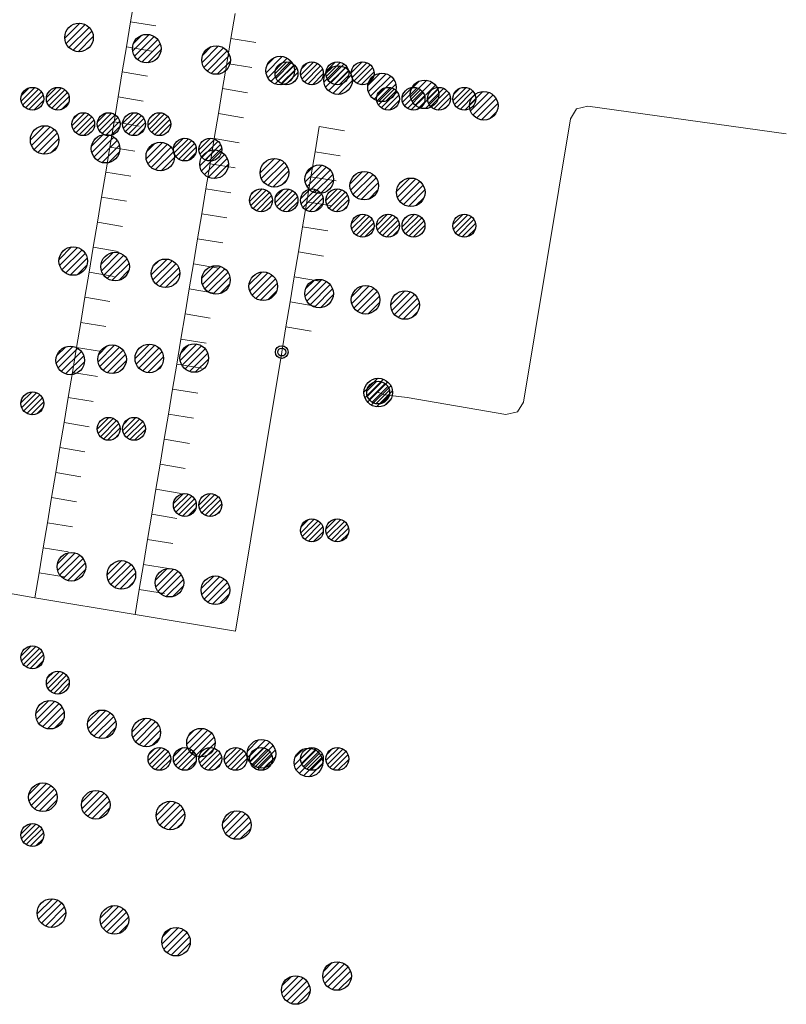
# Model space of a CAD drawing. Header units: metres. Extents: x 197355 to 199157, y 355772 to 356286.
# Tile 173 of 256: x 198057 to 198088, y 355924 to 355963. Entities that reach past the tile are written whole.
import ezdxf
from ezdxf.lldxf.tags import DXFTag

# ---------------------------------------------------------------- set-up
doc = ezdxf.new("R2010")
doc.units = ezdxf.units.M
for name, color, linetype, lineweight in [('B-WE-KL-DATA_HULPSTUK_KPNB.V.-S', 90, 'Continuous', 25), ('B-WE-KL-ET_LS_ENEXISNETBEHEERB.V.-G', 190, 'KL-LS-N', 18), ('B-WE-KL-ET_LS_HULPSTUK_ENEXISNETBEHEERB.V.-S', 190, 'Continuous', 25), ('B-WE-KL-ET_LS_KABELBUNDEL_ENEXISNETBEHEERB.V.-G', 190, 'KL-BUNDEL-N', 18), ('B-WE-KL-GAS_HULPSTUK_ENEXISNETBEHEERB.V.-S', 30, 'Continuous', 25), ('B-WE-KL-WATER_HULPSTUK_NVWATERLEIDINGMAATSCHAPPIJLIMBURG-S', 170, 'Continuous', 25), ('B-WE-KL-WATER_TRANSPORTLEIDING_NVWATERLEIDINGMAATSCHAPPIJLIMBURG-G', 170, 'KL-WATER-TR-N', 18)]:
    doc.layers.add(name, color=color, linetype=linetype, lineweight=lineweight)
doc.styles.get("Standard").update_dxf_attribs({"font": 'isocp.shx'})
doc.linetypes.add('KL-BUNDEL-N', pattern='A,28,-5,[103,NLCS.SHX,S=1.25,R=0,X=0,Y=0],-5,[103,NLCS.SHX,S=1.25,R=0,X=0,Y=0],-5,[103,NLCS.SHX,S=1.25,R=0,X=0,Y=0],-5,[103,NLCS.SHX,S=1.25,R=0,X=0,Y=0],-5', length=53)
tags = doc.linetypes.add('KL-LS-N', pattern='A,4,-1,[103,NLCS.SHX,S=0.75,R=0,X=0,Y=0],-1,4,-1,["L",Standard,S=1,R=0,X=0,Y=-0.5],-2', length=13).pattern_tags.tags
tags[18] = DXFTag(74, 10)
doc.linetypes.add('KL-WATER-TR-N', pattern='A,7,-0.5,[168,NLCS.SHX,S=0.75,R=0,X=0.75,Y=0],-2,[168,NLCS.SHX,S=0.75,R=0,X=0.75,Y=0],-2', length=11.5)

# ---------------------------------------------------------------- blocks, each defined once
blk = doc.blocks.new('SKL-ET_HULP_MOF-SO')
h = blk.add_hatch()
h.set_pattern_fill('ANSI31', color=256, scale=6, style=0)
h.set_pattern_definition([(45, (-2.25, -126.982), (-0.53033, 0.53033), [])])
edge = h.paths.add_edge_path()
edge.add_arc((0, 0), 2.25, 0, 360)
at = {"linetype": 'Continuous'}
blk.add_circle((0, 0), 2.25, dxfattribs=at)
blk = doc.blocks.new('SKL-WTB_HULP_AANSLUITPUNT-SO')
h = blk.add_hatch()
h.set_pattern_fill('ANSI31', color=256, scale=3, style=0)
h.set_pattern_definition([(45, (-1.125, -63.491), (-0.265165, 0.265165), [])])
edge = h.paths.add_edge_path()
edge.add_arc((0, 0), 1.125, 0, 360)
at = {"linetype": 'Continuous'}
blk.add_circle((0, 0), 1.125, dxfattribs=at)
blk = doc.blocks.new('SKL-ET_HULP_AANSLUITPUNT-SO')
h = blk.add_hatch()
h.set_pattern_fill('ANSI31', color=256, scale=30, style=0)
h.set_pattern_definition([(45, (-11.25, -634.91), (-2.65165, 2.65165), [])])
edge = h.paths.add_edge_path()
edge.add_arc((0, 0), 11.25, 0, 360)
at = {"linetype": 'Continuous'}
blk.add_circle((0, 0), 11.25, dxfattribs=at)
blk = doc.blocks.new('SIE-WEG_AFVALBAK_TYPE_01')
for radius in [0.25, 0.156]:
    blk.add_circle((0, 0), radius)

msp = doc.modelspace()

# ---------------------------------------------------------------- linework, layer by layer
at = {"layer": 'B-WE-KL-ET_LS_ENEXISNETBEHEERB.V.-G', "ltscale": 0.5, "flags": 128}
msp.add_lwpolyline([(198071.51, 355948.429), (198071.524, 355948.427), (198071.764, 355948.338), (198072.656, 355948.232), (198076.538, 355947.562), (198076.988, 355947.664), (198077.232, 355948.055), (198079.082, 355959.215), (198079.319, 355959.601), (198079.757, 355959.712), (198087.573, 355958.624)], dxfattribs=at)
msp.add_lwpolyline([(198071.51, 355948.429), (198071.524, 355948.427), (198071.764, 355948.338), (198072.656, 355948.232), (198076.538, 355947.562), (198076.988, 355947.664), (198077.232, 355948.055), (198079.082, 355959.215), (198079.319, 355959.601), (198079.757, 355959.712), (198087.573, 355958.624)], dxfattribs=at)
at = {"layer": 'B-WE-KL-ET_LS_KABELBUNDEL_ENEXISNETBEHEERB.V.-G', "ltscale": 0.5, "flags": 128}
for points in [[(198072.212, 355948.285), (198072.656, 355948.232), (198076.538, 355947.562), (198076.988, 355947.664), (198077.232, 355948.055), (198079.082, 355959.215), (198079.319, 355959.601), (198079.757, 355959.712), (198087.573, 355958.624)], [(198071.51, 355948.429), (198071.524, 355948.427), (198071.764, 355948.338), (198072.212, 355948.285)]]:
    msp.add_lwpolyline(points, dxfattribs=at)
at = {"layer": 'B-WE-KL-WATER_TRANSPORTLEIDING_NVWATERLEIDINGMAATSCHAPPIJLIMBURG-G', "ltscale": 0.5, "flags": 128}
for points in [[(198061.767, 355963.031), (198061.931, 355964.017)], [(198065.713, 355962.375), (198065.877, 355963.361)], [(198061.603, 355962.045), (198061.767, 355963.031)], [(198061.767, 355963.031), (198062.754, 355962.867)], [(198065.549, 355961.389), (198065.713, 355962.375)], [(198065.713, 355962.375), (198066.7, 355962.211)], [(198061.439, 355961.058), (198061.603, 355962.045)], [(198061.603, 355962.045), (198062.59, 355961.881)], [(198065.385, 355960.402), (198065.549, 355961.389)], [(198065.549, 355961.389), (198066.536, 355961.225)], [(198061.275, 355960.072), (198061.439, 355961.058)], [(198061.439, 355961.058), (198062.426, 355960.894)], [(198065.221, 355959.416), (198065.385, 355960.402)], [(198065.385, 355960.402), (198066.372, 355960.238)], [(198061.112, 355959.085), (198061.275, 355960.072)], [(198061.275, 355960.072), (198062.262, 355959.908)], [(198065.058, 355958.429), (198065.221, 355959.416)], [(198065.221, 355959.416), (198066.208, 355959.252)], [(198060.948, 355958.099), (198061.112, 355959.085)], [(198061.112, 355959.085), (198062.098, 355958.921)], [(198069.027, 355957.916), (198069.191, 355958.902), (198070.178, 355958.739)], [(198064.894, 355957.443), (198065.058, 355958.429)], [(198065.058, 355958.429), (198066.044, 355958.265)], [(198060.784, 355957.112), (198060.948, 355958.099)], [(198060.948, 355958.099), (198061.934, 355957.935)], [(198068.863, 355956.929), (198069.027, 355957.916)], [(198069.027, 355957.916), (198070.014, 355957.752)], [(198064.73, 355956.456), (198064.894, 355957.443)], [(198064.894, 355957.443), (198065.88, 355957.279)], [(198060.62, 355956.126), (198060.784, 355957.112)], [(198060.784, 355957.112), (198061.77, 355956.948)], [(198068.7, 355955.943), (198068.863, 355956.929)], [(198068.863, 355956.929), (198069.85, 355956.766)], [(198060.456, 355955.139), (198060.62, 355956.126)], [(198060.62, 355956.126), (198061.606, 355955.962)], [(198064.566, 355955.47), (198064.73, 355956.456)], [(198064.73, 355956.456), (198065.716, 355956.292)], [(198068.536, 355954.956), (198068.7, 355955.943)], [(198068.7, 355955.943), (198069.686, 355955.779)], [(198064.402, 355954.483), (198064.566, 355955.47)], [(198064.566, 355955.47), (198065.552, 355955.306)], [(198060.292, 355954.153), (198060.456, 355955.139)], [(198060.456, 355955.139), (198061.443, 355954.975)], [(198068.372, 355953.97), (198068.536, 355954.956)], [(198068.536, 355954.956), (198069.522, 355954.793)], [(198060.128, 355953.166), (198060.292, 355954.153)], [(198060.292, 355954.153), (198061.279, 355953.989)], [(198064.238, 355953.497), (198064.402, 355954.483)], [(198064.402, 355954.483), (198065.389, 355954.319)], [(198068.208, 355952.983), (198068.372, 355953.97)], [(198068.372, 355953.97), (198069.358, 355953.806)], [(198064.074, 355952.51), (198064.238, 355953.497)], [(198064.238, 355953.497), (198065.225, 355953.333)], [(198059.964, 355952.18), (198060.128, 355953.166)], [(198060.128, 355953.166), (198061.115, 355953.002)], [(198068.044, 355951.997), (198068.208, 355952.983)], [(198068.208, 355952.983), (198069.194, 355952.82)], [(198063.91, 355951.524), (198064.074, 355952.51)], [(198064.074, 355952.51), (198065.061, 355952.346)], [(198059.801, 355951.193), (198059.964, 355952.18)], [(198059.964, 355952.18), (198060.951, 355952.016)], [(198067.88, 355951.011), (198068.044, 355951.997)], [(198068.044, 355951.997), (198069.031, 355951.833)], [(198063.747, 355950.537), (198063.91, 355951.524)], [(198063.91, 355951.524), (198064.897, 355951.36)], [(198059.637, 355950.207), (198059.801, 355951.193)], [(198059.801, 355951.193), (198060.787, 355951.029)], [(198067.716, 355950.024), (198067.88, 355951.011)], [(198067.88, 355951.011), (198068.867, 355950.847)], [(198063.583, 355949.551), (198063.747, 355950.537)], [(198063.747, 355950.537), (198064.733, 355950.373)], [(198059.473, 355949.22), (198059.637, 355950.207)], [(198059.637, 355950.207), (198060.623, 355950.043)], [(198061.944, 355939.686), (198065.89, 355939.031), (198067.716, 355950.024)], [(198063.419, 355948.564), (198063.583, 355949.551)], [(198063.583, 355949.551), (198064.569, 355949.387)], [(198059.309, 355948.234), (198059.473, 355949.22)], [(198059.473, 355949.22), (198060.459, 355949.056)], [(198063.255, 355947.578), (198063.419, 355948.564)], [(198063.419, 355948.564), (198064.405, 355948.4)], [(198059.145, 355947.247), (198059.309, 355948.234)], [(198059.309, 355948.234), (198060.295, 355948.07)], [(198063.091, 355946.591), (198063.255, 355947.578)], [(198063.255, 355947.578), (198064.241, 355947.414)], [(198058.981, 355946.261), (198059.145, 355947.247)], [(198059.145, 355947.247), (198060.132, 355947.083)], [(198062.927, 355945.605), (198063.091, 355946.591)], [(198063.091, 355946.591), (198064.078, 355946.427)], [(198058.817, 355945.274), (198058.981, 355946.261)], [(198058.981, 355946.261), (198059.968, 355946.097)], [(198058.653, 355944.288), (198058.817, 355945.274)], [(198058.817, 355945.274), (198059.804, 355945.111)], [(198062.763, 355944.618), (198062.927, 355945.605)], [(198062.927, 355945.605), (198063.914, 355945.441)], [(198062.599, 355943.632), (198062.763, 355944.618)], [(198062.763, 355944.618), (198063.75, 355944.455)], [(198058.49, 355943.301), (198058.653, 355944.288)], [(198058.653, 355944.288), (198059.64, 355944.124)], [(198058.326, 355942.315), (198058.49, 355943.301)], [(198058.49, 355943.301), (198059.476, 355943.138)], [(198062.436, 355942.645), (198062.599, 355943.632)], [(198062.599, 355943.632), (198063.586, 355943.468)], [(198062.272, 355941.659), (198062.436, 355942.645)], [(198062.436, 355942.645), (198063.422, 355942.482)], [(198058.162, 355941.328), (198058.326, 355942.315)], [(198058.326, 355942.315), (198059.312, 355942.151)], [(198051.58, 355941.37), (198052.571, 355941.236), (198054.057, 355941.035), (198057.998, 355940.342)], [(198062.108, 355940.672), (198062.272, 355941.659)], [(198062.272, 355941.659), (198063.258, 355941.495)], [(198057.998, 355940.342), (198058.162, 355941.328)], [(198058.162, 355941.328), (198059.148, 355941.165)], [(198061.944, 355939.686), (198062.108, 355940.672)], [(198062.108, 355940.672), (198063.094, 355940.509)], [(198057.998, 355940.342), (198061.944, 355939.686)]]:
    msp.add_lwpolyline(points, dxfattribs=at)

# ---------------------------------------------------------------- block references
at = {"layer": 'B-WE-KL-DATA_HULPSTUK_KPNB.V.-S', "xscale": 0.2, "yscale": 0.2, "zscale": 0.2}
for p in [(198067.9, 355961), (198068.9, 355961), (198069.9, 355961), (198070.9, 355961), (198057.9, 355960), (198058.9, 355960), (198071.9, 355960), (198072.9, 355960), (198073.9, 355960), (198074.9, 355960), (198059.9, 355959), (198060.9, 355959), (198061.9, 355959), (198062.9, 355959), (198063.9, 355958), (198064.9, 355958), (198066.9, 355956), (198067.9, 355956), (198068.9, 355956), (198069.9, 355956), (198070.9, 355955), (198071.9, 355955), (198072.9, 355955), (198074.9, 355955), (198074.9, 355955), (198057.9, 355948), (198060.9, 355947), (198061.9, 355947), (198063.9, 355944), (198064.9, 355944), (198068.9, 355943), (198069.9, 355943), (198057.9, 355938), (198058.9, 355937), (198062.9, 355934), (198063.9, 355934), (198064.9, 355934), (198065.9, 355934), (198066.9, 355934), (198068.9, 355934), (198069.9, 355934), (198057.9, 355931)]:
    msp.add_blockref('SKL-ET_HULP_MOF-SO', p, dxfattribs=at)
at = {"layer": 'B-WE-KL-ET_LS_HULPSTUK_ENEXISNETBEHEERB.V.-S'}
for name, p, xscale, yscale, zscale in [('SKL-ET_HULP_AANSLUITPUNT-SO', (198059.734, 355962.414), 0.05, 0.05, 0.05), ('SKL-ET_HULP_AANSLUITPUNT-SO', (198062.4, 355961.975), 0.05, 0.05, 0.05), ('SKL-ET_HULP_AANSLUITPUNT-SO', (198065.132, 355961.525), 0.05, 0.05, 0.05), ('SKL-ET_HULP_AANSLUITPUNT-SO', (198067.652, 355961.109), 0.05, 0.05, 0.05), ('SKL-ET_HULP_AANSLUITPUNT-SO', (198069.929, 355960.734), 0.05, 0.05, 0.05), ('SKL-ET_HULP_AANSLUITPUNT-SO', (198071.659, 355960.449), 0.05, 0.05, 0.05), ('SKL-ET_HULP_AANSLUITPUNT-SO', (198073.335, 355960.173), 0.05, 0.05, 0.05), ('SKL-ET_HULP_AANSLUITPUNT-SO', (198075.667, 355959.724), 0.05, 0.05, 0.05), ('SKL-ET_HULP_AANSLUITPUNT-SO', (198058.382, 355958.377), 0.05, 0.05, 0.05), ('SKL-ET_HULP_AANSLUITPUNT-SO', (198060.778, 355958.034), 0.05, 0.05, 0.05), ('SKL-ET_HULP_AANSLUITPUNT-SO', (198062.934, 355957.726), 0.05, 0.05, 0.05), ('SKL-ET_HULP_AANSLUITPUNT-SO', (198065.052, 355957.423), 0.05, 0.05, 0.05), ('SKL-ET_HULP_AANSLUITPUNT-SO', (198067.424, 355957.083), 0.05, 0.05, 0.05), ('SKL-ET_HULP_AANSLUITPUNT-SO', (198069.19, 355956.831), 0.05, 0.05, 0.05), ('SKL-ET_HULP_AANSLUITPUNT-SO', (198070.959, 355956.577), 0.05, 0.05, 0.05), ('SKL-ET_HULP_AANSLUITPUNT-SO', (198072.793, 355956.315), 0.05, 0.05, 0.05), ('SKL-ET_HULP_AANSLUITPUNT-SO', (198059.506, 355953.608), 0.05, 0.05, 0.05), ('SKL-ET_HULP_AANSLUITPUNT-SO', (198061.156, 355953.389), 0.05, 0.05, 0.05), ('SKL-ET_HULP_AANSLUITPUNT-SO', (198063.139, 355953.126), 0.05, 0.05, 0.05), ('SKL-ET_HULP_AANSLUITPUNT-SO', (198065.125, 355952.863), 0.05, 0.05, 0.05), ('SKL-ET_HULP_AANSLUITPUNT-SO', (198066.984, 355952.616), 0.05, 0.05, 0.05), ('SKL-ET_HULP_AANSLUITPUNT-SO', (198069.184, 355952.324), 0.05, 0.05, 0.05), ('SKL-ET_HULP_AANSLUITPUNT-SO', (198071.014, 355952.081), 0.05, 0.05, 0.05), ('SKL-ET_HULP_AANSLUITPUNT-SO', (198072.567, 355951.875), 0.05, 0.05, 0.05), ('SKL-ET_HULP_AANSLUITPUNT-SO', (198061.038, 355949.74), 0.05, 0.05, 0.05), ('SKL-ET_HULP_AANSLUITPUNT-SO', (198062.502, 355949.773), 0.05, 0.05, 0.05), ('SKL-ET_HULP_AANSLUITPUNT-SO', (198064.27, 355949.788), 0.05, 0.05, 0.05), ('SKL-ET_HULP_AANSLUITPUNT-SO', (198059.389, 355949.693), 0.05, 0.05, 0.05), ('SKL-ET_HULP_AANSLUITPUNT-SO', (198071.51, 355948.429), 0.05, 0.05, 0.05), ('SKL-ET_HULP_MOF-SO', (198071.51, 355948.429), 0.2, 0.2, 0.2), ('SKL-ET_HULP_AANSLUITPUNT-SO', (198059.437, 355941.568), 0.05, 0.05, 0.05), ('SKL-ET_HULP_AANSLUITPUNT-SO', (198061.401, 355941.247), 0.05, 0.05, 0.05), ('SKL-ET_HULP_AANSLUITPUNT-SO', (198063.294, 355940.939), 0.05, 0.05, 0.05), ('SKL-ET_HULP_AANSLUITPUNT-SO', (198065.104, 355940.643), 0.05, 0.05, 0.05), ('SKL-ET_HULP_AANSLUITPUNT-SO', (198058.594, 355935.739), 0.05, 0.05, 0.05), ('SKL-ET_HULP_AANSLUITPUNT-SO', (198060.631, 355935.362), 0.05, 0.05, 0.05), ('SKL-ET_HULP_AANSLUITPUNT-SO', (198062.384, 355935.038), 0.05, 0.05, 0.05), ('SKL-ET_HULP_AANSLUITPUNT-SO', (198064.535, 355934.639), 0.05, 0.05, 0.05), ('SKL-ET_HULP_AANSLUITPUNT-SO', (198066.915, 355934.199), 0.05, 0.05, 0.05), ('SKL-ET_HULP_AANSLUITPUNT-SO', (198068.766, 355933.857), 0.05, 0.05, 0.05), ('SKL-ET_HULP_AANSLUITPUNT-SO', (198058.312, 355932.49), 0.05, 0.05, 0.05), ('SKL-ET_HULP_AANSLUITPUNT-SO', (198060.395, 355932.191), 0.05, 0.05, 0.05), ('SKL-ET_HULP_AANSLUITPUNT-SO', (198063.331, 355931.769), 0.05, 0.05, 0.05), ('SKL-ET_HULP_AANSLUITPUNT-SO', (198065.948, 355931.393), 0.05, 0.05, 0.05), ('SKL-ET_HULP_AANSLUITPUNT-SO', (198058.651, 355927.925), 0.05, 0.05, 0.05), ('SKL-ET_HULP_AANSLUITPUNT-SO', (198061.129, 355927.658), 0.05, 0.05, 0.05), ('SKL-ET_HULP_AANSLUITPUNT-SO', (198063.552, 355926.798), 0.05, 0.05, 0.05), ('SKL-ET_HULP_AANSLUITPUNT-SO', (198069.892, 355925.446), 0.05, 0.05, 0.05), ('SKL-ET_HULP_AANSLUITPUNT-SO', (198068.264, 355924.895), 0.05, 0.05, 0.05)]:
    msp.add_blockref(name, p, dxfattribs=dict(at, xscale=xscale, yscale=yscale, zscale=zscale))
at = {"layer": 'B-WE-KL-GAS_HULPSTUK_ENEXISNETBEHEERB.V.-S', "xscale": 0.5, "yscale": 0.5, "zscale": 0.5}
for p in [(198059.734, 355962.414), (198062.4, 355961.975), (198065.132, 355961.525), (198067.652, 355961.109), (198069.929, 355960.734), (198071.659, 355960.449), (198073.335, 355960.173), (198075.667, 355959.724), (198058.382, 355958.377), (198060.778, 355958.034), (198062.934, 355957.726), (198065.052, 355957.423), (198067.424, 355957.083), (198069.19, 355956.831), (198070.959, 355956.577), (198072.793, 355956.315), (198059.506, 355953.608), (198061.156, 355953.389), (198063.139, 355953.126), (198065.125, 355952.863), (198066.984, 355952.616), (198069.184, 355952.324), (198071.014, 355952.081), (198072.567, 355951.875), (198061.038, 355949.74), (198062.502, 355949.773), (198064.27, 355949.788), (198059.389, 355949.693), (198059.437, 355941.568), (198061.401, 355941.247), (198063.294, 355940.939), (198065.104, 355940.643), (198058.594, 355935.739), (198060.631, 355935.362), (198062.384, 355935.038), (198064.535, 355934.639), (198066.915, 355934.199), (198068.766, 355933.857), (198058.312, 355932.49), (198060.395, 355932.191), (198063.331, 355931.769), (198065.948, 355931.393), (198058.651, 355927.925), (198061.129, 355927.658), (198063.552, 355926.798)]:
    msp.add_blockref('SKL-WTB_HULP_AANSLUITPUNT-SO', p, dxfattribs=at)
at = {"layer": 'B-WE-KL-WATER_HULPSTUK_NVWATERLEIDINGMAATSCHAPPIJLIMBURG-S'}
msp.add_blockref('SIE-WEG_AFVALBAK_TYPE_01', (198067.716, 355950.024), dxfattribs=at)

doc.saveas('drawing.dxf')
